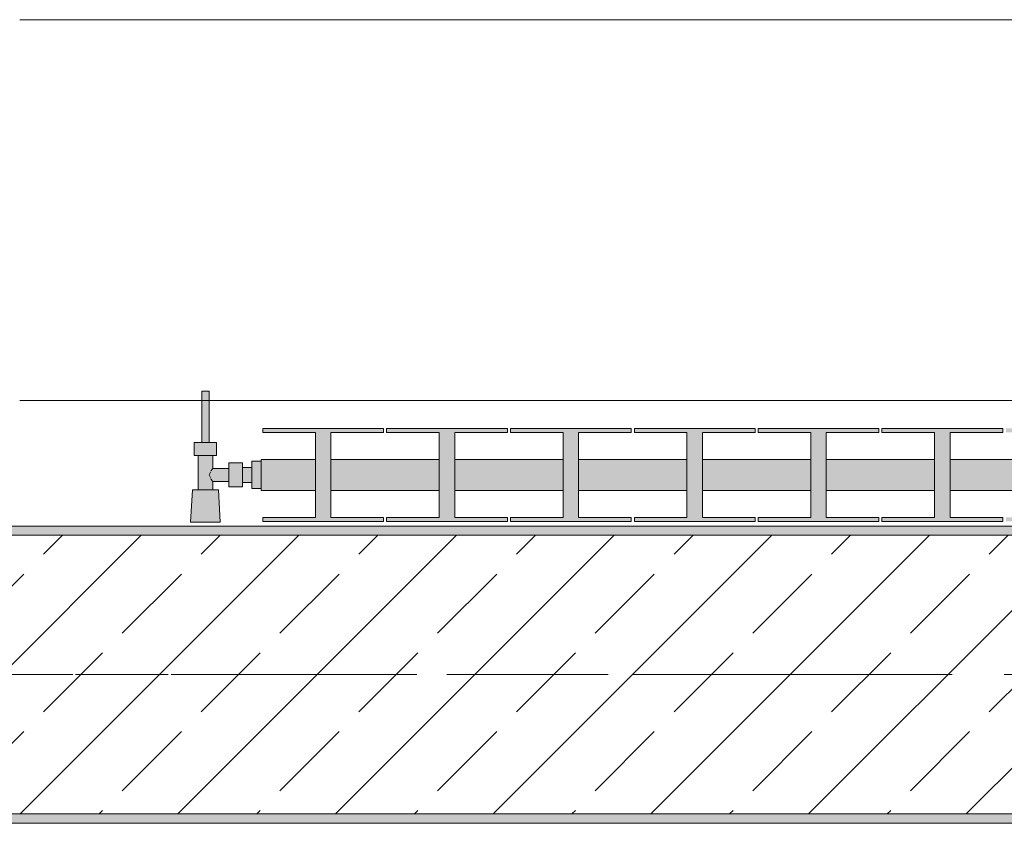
# Model space of a CAD drawing. Header units: metres. Extents: x -3.6 to 84.5, y -11 to 16.8.
# Tile 27 of 256: x 1.12 to 2.18, y 12.99 to 13.855. Entities that reach past the tile are written whole.
import ezdxf

# ---------------------------------------------------------------- set-up
doc = ezdxf.new("R2010")
doc.units = ezdxf.units.M
doc.header["$MEASUREMENT"] = 0
doc.linetypes.add('Achse', pattern=[0.2, 0.1, -0.05, 0, -0.05])
doc.linetypes.add('Strichlinie doppelt', pattern=[0.546806, 0.264583, -0.105833, 0.070556, -0.105833])
for name, color, linetype in [('451 - Universal.Achsen Raster', 7, 'Continuous'), ('604 - Struktur.Wand Aussen', 7, 'Continuous'), ('608 - Struktur.Träger', 7, 'Continuous'), ('801 - HKLSE.Heizung_ Klima_ Lüftung', 7, 'Continuous')]:
    doc.layers.add(name, color=color, linetype=linetype)
pattern_1 = [(45, (0, 0), (-0.01767767, 0.01767767), [0, -0.025])]

msp = doc.modelspace()

# ---------------------------------------------------------------- hatches: boundary and pattern name
at = {"layer": '608 - Struktur.Träger', "linetype": 'Continuous', "lineweight": 0, "true_color": 0x000000}
h = msp.add_hatch(dxfattribs=at)
h.set_pattern_fill('Gips_0001', color=18, style=0, pattern_type=2)
h.set_pattern_definition(pattern_1)
h.paths.add_polyline_path([(0.69, 13.31), (0.69, 13.3), (3.97, 13.3), (3.97, 13.31)])
h = msp.add_hatch(dxfattribs=at)
h.set_pattern_fill('Beton__Stahlbeton_0001', color=18, style=0, pattern_type=2)
h.set_pattern_definition([(45, (0, 0), (-0.0848528, 0.0848528), []), (45, (-0.04243, 0.04243), (-0.0848528, 0.0848528), [0.09, -0.03])])
h.paths.add_polyline_path([(0.38, 13), (0.69, 13), (3.97, 13), (4.29, 13), (7.57, 13), (7.89, 13), (11.17, 13), (11.48, 13), (11.48, 13.3), (11.17, 13.3), (7.89, 13.3), (7.57, 13.3), (4.29, 13.3), (3.97, 13.3), (0.69, 13.3), (0.38, 13.3)])
h = msp.add_hatch(dxfattribs=at)
h.set_pattern_fill('Gips_0001', color=18, style=0, pattern_type=2)
h.set_pattern_definition(pattern_1)
h.paths.add_polyline_path([(0.69, 13), (0.69, 12.99), (3.97, 12.99), (3.97, 13)])
at = {"layer": '801 - HKLSE.Heizung_ Klima_ Lüftung', "linetype": 'Continuous', "lineweight": 0, "true_color": 0x3a3a3a}
for points in [[(1.38, 13.3503), (1.38, 13.3797), (1.37, 13.3797), (1.37, 13.373), (1.36, 13.373), (1.36, 13.378), (1.345, 13.378), (1.345, 13.372), (1.328, 13.372), (1.328, 13.386), (1.332, 13.386), (1.332, 13.4), (1.324, 13.4), (1.324, 13.455), (1.316, 13.455), (1.316, 13.4), (1.308, 13.4), (1.308, 13.386), (1.312, 13.386), (1.312, 13.349), (1.306, 13.349), (1.304, 13.314), (1.336, 13.314), (1.334, 13.349), (1.328, 13.349), (1.328, 13.358), (1.345, 13.358), (1.345, 13.352), (1.36, 13.352), (1.36, 13.357), (1.37, 13.357), (1.37, 13.3503)], [(1.38, 13.3817), (1.38, 13.3483), (1.4383, 13.3483), (1.4383, 13.3192), (1.3817, 13.3192), (1.3817, 13.315), (1.5117, 13.315), (1.5117, 13.3192), (1.455, 13.3192), (1.455, 13.3483), (1.5717, 13.3483), (1.5717, 13.3192), (1.515, 13.3192), (1.515, 13.315), (1.645, 13.315), (1.645, 13.3192), (1.5883, 13.3192), (1.5883, 13.3483), (1.705, 13.3483), (1.705, 13.3192), (1.6483, 13.3192), (1.6483, 13.315), (1.7783, 13.315), (1.7783, 13.3192), (1.7217, 13.3192), (1.7217, 13.3483), (1.8383, 13.3483), (1.8383, 13.3192), (1.7817, 13.3192), (1.7817, 13.315), (1.9117, 13.315), (1.9117, 13.3192), (1.855, 13.3192), (1.855, 13.3483), (1.9717, 13.3483), (1.9717, 13.3192), (1.915, 13.3192), (1.915, 13.315), (2.045, 13.315), (2.045, 13.3192), (1.9883, 13.3192), (1.9883, 13.3483), (2.105, 13.3483), (2.105, 13.3192), (2.0483, 13.3192), (2.0483, 13.315), (2.1783, 13.315), (2.1783, 13.3192), (2.1217, 13.3192), (2.1217, 13.3483), (2.2383, 13.3483), (2.2383, 13.3192), (2.1817, 13.3192), (2.1817, 13.315), (2.3117, 13.315), (2.3117, 13.3192), (2.255, 13.3192), (2.255, 13.3483), (2.3717, 13.3483), (2.3717, 13.3192), (2.315, 13.3192), (2.315, 13.315), (2.445, 13.315), (2.445, 13.3192), (2.3883, 13.3192), (2.3883, 13.3483), (2.505, 13.3483), (2.505, 13.3192), (2.4483, 13.3192), (2.4483, 13.315), (2.5783, 13.315), (2.5783, 13.3192), (2.5217, 13.3192), (2.5217, 13.3483), (2.6383, 13.3483), (2.6383, 13.3192), (2.5817, 13.3192), (2.5817, 13.315), (2.7117, 13.315), (2.7117, 13.3192), (2.655, 13.3192), (2.655, 13.3483), (2.7717, 13.3483), (2.7717, 13.3192), (2.715, 13.3192), (2.715, 13.315), (2.845, 13.315), (2.845, 13.3192), (2.7883, 13.3192), (2.7883, 13.3483), (2.905, 13.3483), (2.905, 13.3192), (2.8483, 13.3192), (2.8483, 13.315), (2.9783, 13.315), (2.9783, 13.3192), (2.9217, 13.3192), (2.9217, 13.3483), (3.0383, 13.3483), (3.0383, 13.3192), (2.9817, 13.3192), (2.9817, 13.315), (3.1117, 13.315), (3.1117, 13.3192), (3.055, 13.3192), (3.055, 13.3483), (3.1717, 13.3483), (3.1717, 13.3192), (3.115, 13.3192), (3.115, 13.315), (3.245, 13.315), (3.245, 13.3192), (3.1883, 13.3192), (3.1883, 13.3483), (3.305, 13.3483), (3.305, 13.3192), (3.2483, 13.3192), (3.2483, 13.315), (3.3783, 13.315), (3.3783, 13.3192), (3.3217, 13.3192), (3.3217, 13.3483), (3.38, 13.3483), (3.38, 13.3817), (3.3217, 13.3817), (3.3217, 13.4108), (3.3783, 13.4108), (3.3783, 13.415), (3.2483, 13.415), (3.2483, 13.4108), (3.305, 13.4108), (3.305, 13.3817), (3.1883, 13.3817), (3.1883, 13.4108), (3.245, 13.4108), (3.245, 13.415), (3.115, 13.415), (3.115, 13.4108), (3.1717, 13.4108), (3.1717, 13.3817), (3.055, 13.3817), (3.055, 13.4108), (3.1117, 13.4108), (3.1117, 13.415), (2.9817, 13.415), (2.9817, 13.4108), (3.0383, 13.4108), (3.0383, 13.3817), (2.9217, 13.3817), (2.9217, 13.4108), (2.9783, 13.4108), (2.9783, 13.415), (2.8483, 13.415), (2.8483, 13.4108), (2.905, 13.4108), (2.905, 13.3817), (2.7883, 13.3817), (2.7883, 13.4108), (2.845, 13.4108), (2.845, 13.415), (2.715, 13.415), (2.715, 13.4108), (2.7717, 13.4108), (2.7717, 13.3817), (2.655, 13.3817), (2.655, 13.4108), (2.7117, 13.4108), (2.7117, 13.415), (2.5817, 13.415), (2.5817, 13.4108), (2.6383, 13.4108), (2.6383, 13.3817), (2.5217, 13.3817), (2.5217, 13.4108), (2.5783, 13.4108), (2.5783, 13.415), (2.4483, 13.415), (2.4483, 13.4108), (2.505, 13.4108), (2.505, 13.3817), (2.3883, 13.3817), (2.3883, 13.4108), (2.445, 13.4108), (2.445, 13.415), (2.315, 13.415), (2.315, 13.4108), (2.3717, 13.4108), (2.3717, 13.3817), (2.255, 13.3817), (2.255, 13.4108), (2.3117, 13.4108), (2.3117, 13.415), (2.1817, 13.415), (2.1817, 13.4108), (2.2383, 13.4108), (2.2383, 13.3817), (2.1217, 13.3817), (2.1217, 13.4108), (2.1783, 13.4108), (2.1783, 13.415), (2.0483, 13.415), (2.0483, 13.4108), (2.105, 13.4108), (2.105, 13.3817), (1.9883, 13.3817), (1.9883, 13.4108), (2.045, 13.4108), (2.045, 13.415), (1.915, 13.415), (1.915, 13.4108), (1.9717, 13.4108), (1.9717, 13.3817), (1.855, 13.3817), (1.855, 13.4108), (1.9117, 13.4108), (1.9117, 13.415), (1.7817, 13.415), (1.7817, 13.4108), (1.8383, 13.4108), (1.8383, 13.3817), (1.7217, 13.3817), (1.7217, 13.4108), (1.7783, 13.4108), (1.7783, 13.415), (1.6483, 13.415), (1.6483, 13.4108), (1.705, 13.4108), (1.705, 13.3817), (1.5883, 13.3817), (1.5883, 13.4108), (1.645, 13.4108), (1.645, 13.415), (1.515, 13.415), (1.515, 13.4108), (1.5717, 13.4108), (1.5717, 13.3817), (1.455, 13.3817), (1.455, 13.4108), (1.5117, 13.4108), (1.5117, 13.415), (1.3817, 13.415), (1.3817, 13.4108), (1.4383, 13.4108), (1.4383, 13.3817)]]:
    msp.add_hatch(color=250, dxfattribs=at).paths.add_polyline_path(points)

# ---------------------------------------------------------------- linework, layer by layer
at = {"layer": '451 - Universal.Achsen Raster', "color": 160, "linetype": 'Strichlinie doppelt', "lineweight": 9, "true_color": 0x3232ff}
msp.add_line((64.935, 13.15), (-3.175, 13.15), dxfattribs=at)
at = {"layer": '604 - Struktur.Wand Aussen', "color": 7, "linetype": 'Continuous', "lineweight": 13}
for p, q in [((3.52, 13.855), (1.12, 13.855)), ((1.12, 13.445), (3.52, 13.445))]:
    msp.add_line(p, q, dxfattribs=at)
at = {"layer": '608 - Struktur.Träger', "color": 7, "linetype": 'Continuous', "lineweight": 13}
for p, q in [((0.38, 13.31), (11.48, 13.31)), ((3.97, 13.3), (0.69, 13.3)), ((0.38, 12.99), (11.48, 12.99))]:
    msp.add_line(p, q, dxfattribs=at)
at = {"layer": '608 - Struktur.Träger', "color": 7, "linetype": 'Continuous', "lineweight": 5}
for p, q in [((3.97, 13.31), (0.69, 13.31)), ((3.97, 12.99), (0.69, 12.99))]:
    msp.add_line(p, q, dxfattribs=at)
at = {"layer": '608 - Struktur.Träger', "color": 7, "linetype": 'Achse', "lineweight": 9}
msp.add_line((0.38, 13.15), (11.48, 13.15), dxfattribs=at)
at = {"layer": '608 - Struktur.Träger', "color": 7, "linetype": 'Continuous', "lineweight": 13, "flags": 128}
msp.add_lwpolyline([(11.48, 13), (11.17, 13), (7.89, 13), (7.57, 13), (4.29, 13), (3.97, 13), (0.69, 13), (0.38, 13)], dxfattribs=at)
at = {"layer": '801 - HKLSE.Heizung_ Klima_ Lüftung', "color": 7, "linetype": 'Continuous', "lineweight": 5, "true_color": 0xebebeb}
for p, q in [((1.3172, 13.455), (1.316, 13.455)), ((1.316, 13.455), (1.316, 13.4)), ((1.32, 13.455), (1.3172, 13.455)), ((1.3228, 13.455), (1.32, 13.455)), ((1.324, 13.455), (1.3228, 13.455)), ((1.324, 13.455), (1.324, 13.4)), ((1.3817, 13.415), (1.3817, 13.4108)), ((1.5117, 13.415), (1.3817, 13.415)), ((1.3817, 13.415), (1.3817, 13.4108)), ((1.3817, 13.4108), (1.4383, 13.4108)), ((1.4383, 13.4108), (1.4383, 13.3192)), ((1.455, 13.3192), (1.455, 13.4108)), ((1.455, 13.4108), (1.5117, 13.4108)), ((1.5117, 13.4108), (1.5117, 13.415)), ((1.515, 13.415), (1.515, 13.4108)), ((1.645, 13.415), (1.515, 13.415)), ((1.515, 13.415), (1.515, 13.4108)), ((1.515, 13.4108), (1.5717, 13.4108)), ((1.5717, 13.4108), (1.5717, 13.3192)), ((1.5883, 13.3192), (1.5883, 13.4108)), ((1.5883, 13.4108), (1.645, 13.4108)), ((1.645, 13.4108), (1.645, 13.415)), ((1.645, 13.4108), (1.645, 13.415)), ((1.7783, 13.415), (1.6483, 13.415)), ((1.6483, 13.415), (1.6483, 13.4108)), ((1.6483, 13.4108), (1.705, 13.4108)), ((1.705, 13.4108), (1.705, 13.3192)), ((1.7217, 13.3192), (1.7217, 13.4108)), ((1.7217, 13.4108), (1.7783, 13.4108)), ((1.7783, 13.4108), (1.7783, 13.415)), ((1.7783, 13.4108), (1.7783, 13.415)), ((1.9117, 13.415), (1.7817, 13.415)), ((1.7817, 13.415), (1.7817, 13.4108)), ((1.7817, 13.4108), (1.8383, 13.4108)), ((1.8383, 13.4108), (1.8383, 13.3192)), ((1.855, 13.3192), (1.855, 13.4108)), ((1.855, 13.4108), (1.9117, 13.4108)), ((1.9117, 13.4108), (1.9117, 13.415)), ((1.915, 13.415), (1.915, 13.4108)), ((2.045, 13.415), (1.915, 13.415)), ((1.915, 13.415), (1.915, 13.4108)), ((1.915, 13.4108), (1.9717, 13.4108)), ((1.9717, 13.4108), (1.9717, 13.3192)), ((1.9883, 13.3192), (1.9883, 13.4108)), ((1.9883, 13.4108), (2.045, 13.4108)), ((2.045, 13.4108), (2.045, 13.415)), ((2.045, 13.4108), (2.045, 13.415)), ((2.1783, 13.415), (2.0483, 13.415)), ((2.0483, 13.415), (2.0483, 13.4108)), ((2.0483, 13.4108), (2.105, 13.4108)), ((2.105, 13.4108), (2.105, 13.3192)), ((2.1217, 13.3192), (2.1217, 13.4108)), ((2.1217, 13.4108), (2.1783, 13.4108)), ((2.1783, 13.4108), (2.1783, 13.415)), ((1.314, 13.4), (1.308, 13.4)), ((1.308, 13.4), (1.308, 13.386)), ((1.326, 13.4), (1.314, 13.4)), ((1.3172, 13.4), (1.316, 13.4)), ((1.32, 13.4), (1.3172, 13.4)), ((1.3228, 13.4), (1.32, 13.4)), ((1.324, 13.4), (1.3228, 13.4)), ((1.332, 13.4), (1.326, 13.4)), ((1.332, 13.4), (1.332, 13.386)), ((1.314, 13.386), (1.308, 13.386)), ((1.312, 13.386), (1.312, 13.349)), ((1.326, 13.386), (1.314, 13.386)), ((1.332, 13.386), (1.326, 13.386)), ((1.328, 13.386), (1.328, 13.372)), ((1.345, 13.378), (1.345, 13.3715)), ((1.345, 13.378), (1.36, 13.378)), ((1.36, 13.378), (1.36, 13.3715)), ((1.37, 13.3797), (1.37, 13.365)), ((1.37, 13.3797), (1.38, 13.3797)), ((1.37, 13.3797), (1.37, 13.365)), ((1.37, 13.3797), (1.38, 13.3797)), ((1.38, 13.3817), (1.38, 13.3768)), ((1.38, 13.3817), (1.4383, 13.3817)), ((1.455, 13.3817), (1.5717, 13.3817)), ((1.5883, 13.3817), (1.705, 13.3817)), ((1.7217, 13.3817), (1.8383, 13.3817)), ((1.855, 13.3817), (1.9717, 13.3817)), ((1.9883, 13.3817), (2.105, 13.3817)), ((2.1217, 13.3817), (2.2383, 13.3817)), ((1.3253, 13.3679), (1.3239, 13.365)), ((1.3263, 13.3699), (1.3258, 13.3689)), ((1.328, 13.372), (1.3263, 13.3699)), ((1.328, 13.372), (1.345, 13.372)), ((1.345, 13.3715), (1.345, 13.3585)), ((1.36, 13.373), (1.37, 13.373)), ((1.36, 13.3715), (1.36, 13.3585)), ((1.37, 13.373), (1.37, 13.3707)), ((1.37, 13.3707), (1.37, 13.365)), ((1.38, 13.3768), (1.38, 13.365)), ((1.3239, 13.365), (1.3253, 13.3621)), ((1.3258, 13.3611), (1.3263, 13.3601)), ((1.3263, 13.3601), (1.328, 13.358)), ((1.328, 13.358), (1.328, 13.349)), ((1.328, 13.358), (1.345, 13.358)), ((1.345, 13.3585), (1.345, 13.352)), ((1.36, 13.3585), (1.36, 13.352)), ((1.36, 13.357), (1.37, 13.357)), ((1.37, 13.365), (1.37, 13.3503)), ((1.37, 13.365), (1.37, 13.3503)), ((1.37, 13.365), (1.37, 13.3593)), ((1.37, 13.3593), (1.37, 13.357)), ((1.38, 13.365), (1.38, 13.3532)), ((1.306, 13.349), (1.304, 13.314)), ((1.3101, 13.349), (1.306, 13.349)), ((1.32, 13.349), (1.3101, 13.349)), ((1.3299, 13.349), (1.32, 13.349)), ((1.334, 13.349), (1.3299, 13.349)), ((1.334, 13.349), (1.336, 13.314)), ((1.345, 13.352), (1.36, 13.352)), ((1.37, 13.3503), (1.38, 13.3503)), ((1.37, 13.3503), (1.38, 13.3503)), ((1.37, 13.3503), (1.38, 13.3503)), ((1.37, 13.3503), (1.38, 13.3503)), ((1.38, 13.3532), (1.38, 13.3483)), ((1.38, 13.3483), (1.4383, 13.3483)), ((1.455, 13.3483), (1.5717, 13.3483)), ((1.5883, 13.3483), (1.705, 13.3483)), ((1.7217, 13.3483), (1.8383, 13.3483)), ((1.855, 13.3483), (1.9717, 13.3483)), ((1.9883, 13.3483), (2.105, 13.3483)), ((2.1217, 13.3483), (2.2383, 13.3483)), ((1.3087, 13.314), (1.304, 13.314)), ((1.304, 13.314), (1.3087, 13.314)), ((1.32, 13.314), (1.3087, 13.314)), ((1.3087, 13.314), (1.32, 13.314)), ((1.3313, 13.314), (1.32, 13.314)), ((1.32, 13.314), (1.3313, 13.314)), ((1.3313, 13.314), (1.336, 13.314)), ((1.336, 13.314), (1.3313, 13.314)), ((1.3817, 13.3192), (1.3817, 13.315)), ((1.4383, 13.3192), (1.3817, 13.3192)), ((1.3817, 13.3192), (1.3817, 13.315)), ((1.3817, 13.315), (1.5117, 13.315)), ((1.3817, 13.315), (1.5117, 13.315)), ((1.5117, 13.3192), (1.455, 13.3192)), ((1.5117, 13.315), (1.5117, 13.3192)), ((1.515, 13.3192), (1.515, 13.315)), ((1.5717, 13.3192), (1.515, 13.3192)), ((1.515, 13.3192), (1.515, 13.315)), ((1.515, 13.315), (1.645, 13.315)), ((1.515, 13.315), (1.645, 13.315)), ((1.645, 13.3192), (1.5883, 13.3192)), ((1.645, 13.315), (1.645, 13.3192)), ((1.645, 13.315), (1.645, 13.3192)), ((1.705, 13.3192), (1.6483, 13.3192)), ((1.6483, 13.3192), (1.6483, 13.315)), ((1.6483, 13.315), (1.7783, 13.315)), ((1.6483, 13.315), (1.7783, 13.315)), ((1.7783, 13.3192), (1.7217, 13.3192)), ((1.7783, 13.315), (1.7783, 13.3192)), ((1.7783, 13.315), (1.7783, 13.3192)), ((1.8383, 13.3192), (1.7817, 13.3192)), ((1.7817, 13.3192), (1.7817, 13.315)), ((1.7817, 13.315), (1.9117, 13.315)), ((1.7817, 13.315), (1.9117, 13.315)), ((1.9117, 13.3192), (1.855, 13.3192)), ((1.9117, 13.315), (1.9117, 13.3192)), ((1.915, 13.3192), (1.915, 13.315)), ((1.9717, 13.3192), (1.915, 13.3192)), ((1.915, 13.3192), (1.915, 13.315)), ((1.915, 13.315), (2.045, 13.315)), ((1.915, 13.315), (2.045, 13.315)), ((2.045, 13.3192), (1.9883, 13.3192)), ((2.045, 13.315), (2.045, 13.3192)), ((2.045, 13.315), (2.045, 13.3192)), ((2.105, 13.3192), (2.0483, 13.3192)), ((2.0483, 13.3192), (2.0483, 13.315)), ((2.0483, 13.315), (2.1783, 13.315)), ((2.0483, 13.315), (2.1783, 13.315)), ((2.1783, 13.3192), (2.1217, 13.3192)), ((2.1783, 13.315), (2.1783, 13.3192))]:
    msp.add_line(p, q, dxfattribs=at)

doc.saveas('drawing.dxf')
